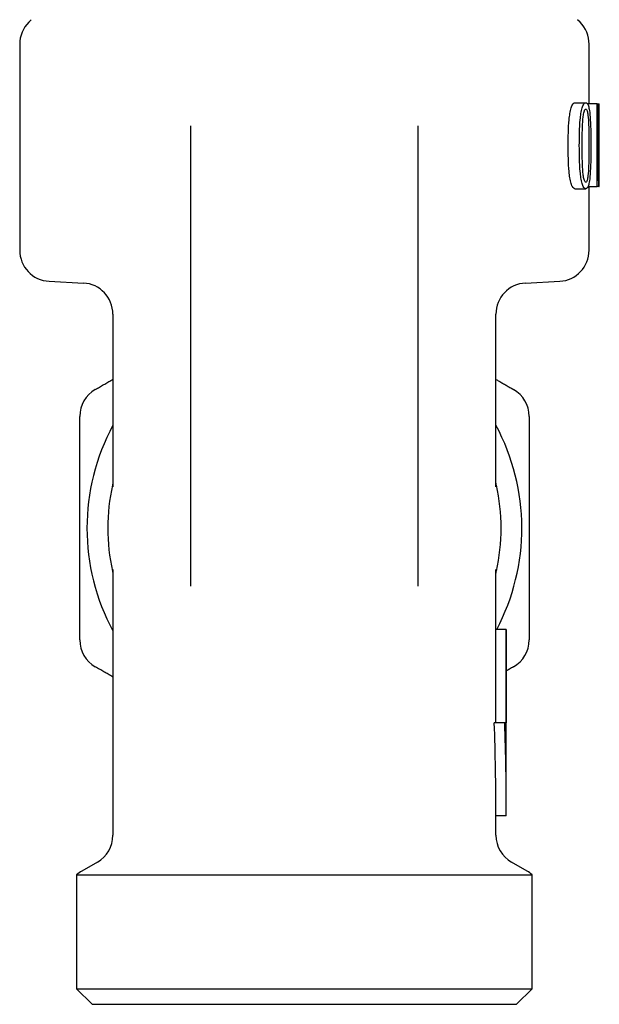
# Model space of a CAD drawing. Header units: millimetres. Extents: x 8 to 313, y 12 to 244.
# Tile 18 of 20: x 282 to 310, y 165 to 212. Entities that reach past the tile are written whole.
import ezdxf

# ---------------------------------------------------------------- set-up
doc = ezdxf.new("R2010")
doc.units = ezdxf.units.MM

msp = doc.modelspace()

# ---------------------------------------------------------------- linework, layer by layer
at = {"color": 7, "linetype": 'Continuous', "lineweight": 30}
for p, q in [((282.814, 212.385), (282.692, 212.263)), ((309.314, 212.263), (309.192, 212.384)), ((282.253, 211.202), (282.253, 201.247)), ((309.753, 208.324), (309.753, 211.202)), ((309.066, 208.376), (309.591, 208.376)), ((310.139, 208.324), (309.672, 208.324)), ((310.139, 204.324), (310.139, 208.324)), ((310.139, 208.324), (310.181, 208.324)), ((310.181, 208.324), (310.181, 204.635)), ((310.181, 208.324), (310.244, 208.324)), ((310.244, 204.324), (310.244, 208.324)), ((290.503, 207.26), (290.503, 206.011)), ((301.503, 206.011), (301.503, 207.26)), ((290.503, 206.011), (290.503, 185.017)), ((301.503, 185.017), (301.503, 206.011)), ((310.181, 204.635), (310.224, 204.635)), ((309.066, 204.22), (309.591, 204.22)), ((309.7, 204.324), (310.139, 204.324)), ((309.753, 201.247), (309.753, 204.324)), ((310.218, 204.324), (310.139, 204.324)), ((310.218, 204.324), (310.244, 204.324)), ((283.674, 199.749), (285.331, 199.662)), ((306.674, 199.662), (308.331, 199.749)), ((286.753, 198.164), (286.753, 189.826)), ((305.253, 189.826), (305.253, 198.164)), ((286.753, 185.821), (286.753, 172.989)), ((305.253, 182.923), (305.253, 185.821)), ((305.248, 178.423), (305.248, 182.923)), ((305.748, 182.923), (305.248, 182.923)), ((305.753, 182.923), (305.748, 182.923)), ((305.748, 182.923), (305.748, 178.423)), ((305.753, 173.923), (305.753, 182.923)), ((305.678, 178.423), (305.174, 178.423)), ((305.748, 178.423), (305.678, 178.423)), ((305.253, 172.989), (305.253, 173.923)), ((305.753, 173.923), (305.253, 173.923)), ((286.003, 171.69), (285.253, 171.257)), ((306.753, 171.257), (306.003, 171.69)), ((285.003, 171.076), (285.003, 165.574)), ((285.003, 171.076), (307.003, 171.076)), ((307.003, 165.574), (307.003, 171.076)), ((285.003, 165.574), (285.753, 164.824)), ((285.003, 165.574), (307.003, 165.574)), ((306.253, 164.824), (307.003, 165.574)), ((285.753, 164.824), (296.003, 164.824)), ((296.003, 164.824), (306.253, 164.824))]:
    msp.add_line(p, q, dxfattribs=at)
for centre, radius, start, end in [((283.753, 211.202), 1.5, 134.9879, 180), ((308.253, 211.202), 1.5, 0, 45.0068), ((283.753, 201.247), 1.5, 180, 267.0087), ((308.253, 201.247), 1.5, 272.9854, 0), ((285.253, 198.164), 1.5, 0, 87), ((306.753, 198.164), 1.5, 93, 180), ((286.653, 193.222), 1.5, 120, 180), ((305.353, 193.222), 1.5, 0, 60), ((296.003, 187.824), 10.5, 151.7622, 208.2384), ((296.003, 187.824), 10.5, 332.1748, 28.2378), ((296.003, 187.824), 9.5, 167.3273, 192.6727), ((296.003, 187.824), 9.5, 347.3273, 12.6727), ((286.653, 182.425), 1.5, 180, 240), ((305.353, 182.425), 1.5, 300, 0), ((285.253, 172.989), 1.5, 300, 0), ((306.753, 172.989), 1.5, 180, 240), ((286.003, 169.958), 1.5, 120, 131.8103), ((306.003, 169.958), 1.5, 48.1897, 60)]:
    msp.add_arc(centre, radius, start, end, dxfattribs=at)
for centre, major_axis, ratio, start_param, end_param in [((296.003, 208.102), (0, 54.178), 0.263021, 4.642601, 4.648367), ((296.003, 173.923), (0, 34.521), 0.267949, 4.712389, 4.843115), ((296.003, 173.923), (0, 36.387), 0.267949, 4.712389, 4.836375)]:
    msp.add_ellipse(centre, major_axis=major_axis, ratio=ratio, start_param=start_param, end_param=end_param, dxfattribs=at)
for points, knots in [([(308.741, 206.302), (308.742, 206.512), (308.744, 206.722), (308.757, 207.142), (308.768, 207.35), (308.797, 207.656), (308.809, 207.756), (308.839, 207.948), (308.858, 208.041), (308.906, 208.201), (308.935, 208.268), (308.983, 208.334), (308.999, 208.35), (309.032, 208.371), (309.049, 208.373), (309.066, 208.376)], [0, 0, 0, 0, 0.25, 0.25, 0.5, 0.5, 0.625, 0.625, 0.75, 0.75, 0.875, 0.875, 0.9375, 0.9375, 1, 1, 1, 1]), ([(309.279, 206.302), (309.28, 206.512), (309.282, 206.722), (309.294, 207.141), (309.305, 207.349), (309.332, 207.654), (309.344, 207.755), (309.373, 207.947), (309.391, 208.04), (309.437, 208.2), (309.465, 208.268), (309.511, 208.334), (309.527, 208.35), (309.559, 208.371), (309.575, 208.373), (309.591, 208.376)], [0, 0, 0, 0, 0.25, 0.25, 0.5, 0.5, 0.625, 0.625, 0.75, 0.75, 0.875, 0.875, 0.9375, 0.9375, 1, 1, 1, 1]), ([(309.591, 208.376), (309.607, 208.373), (309.622, 208.371), (309.652, 208.35), (309.667, 208.334), (309.707, 208.268), (309.729, 208.199), (309.764, 208.037), (309.777, 207.943), (309.797, 207.751), (309.805, 207.65), (309.823, 207.345), (309.829, 207.137), (309.837, 206.72), (309.838, 206.511), (309.839, 206.302)], [0, 0, 0, 0, 0.0625, 0.0625, 0.125, 0.125, 0.25, 0.25, 0.375, 0.375, 0.5, 0.5, 0.75, 0.75, 1, 1, 1, 1]), ([(309.415, 206.295), (309.416, 206.627), (309.419, 206.961), (309.439, 207.371), (309.444, 207.452), (309.457, 207.613), (309.465, 207.693), (309.487, 207.846), (309.502, 207.919), (309.531, 208.002), (309.542, 208.026), (309.566, 208.057), (309.579, 208.062), (309.592, 208.064)], [0, 0, 0, 0, 0.5, 0.5, 0.625, 0.625, 0.75, 0.75, 0.875, 0.875, 0.9375, 0.9375, 1, 1, 1, 1]), ([(309.592, 208.064), (309.604, 208.062), (309.616, 208.057), (309.638, 208.027), (309.648, 208.004), (309.674, 207.922), (309.686, 207.85), (309.713, 207.627), (309.722, 207.468), (309.735, 207.148), (309.739, 206.987), (309.743, 206.664), (309.744, 206.502), (309.744, 206.34)], [0, 0, 0, 0, 0.0625, 0.0625, 0.125, 0.125, 0.25, 0.25, 0.5, 0.5, 0.75, 0.75, 1, 1, 1, 1]), ([(309.066, 204.22), (309.049, 204.222), (309.032, 204.225), (308.999, 204.245), (308.982, 204.262), (308.934, 204.328), (308.905, 204.397), (308.858, 204.558), (308.839, 204.651), (308.808, 204.845), (308.796, 204.945), (308.768, 205.252), (308.757, 205.462), (308.744, 205.881), (308.742, 206.091), (308.741, 206.302)], [0, 0, 0, 0, 0.0625, 0.0625, 0.125, 0.125, 0.25, 0.25, 0.375, 0.375, 0.5, 0.5, 0.75, 0.75, 1, 1, 1, 1]), ([(309.591, 204.22), (309.575, 204.222), (309.559, 204.225), (309.527, 204.245), (309.511, 204.262), (309.464, 204.329), (309.437, 204.398), (309.391, 204.559), (309.373, 204.653), (309.343, 204.846), (309.332, 204.946), (309.305, 205.253), (309.294, 205.462), (309.282, 205.881), (309.28, 206.091), (309.279, 206.302)], [0, 0, 0, 0, 0.0625, 0.0625, 0.125, 0.125, 0.25, 0.25, 0.375, 0.375, 0.5, 0.5, 0.75, 0.75, 1, 1, 1, 1]), ([(309.592, 204.531), (309.579, 204.533), (309.567, 204.538), (309.543, 204.569), (309.532, 204.591), (309.502, 204.674), (309.487, 204.747), (309.465, 204.899), (309.457, 204.978), (309.444, 205.138), (309.439, 205.219), (309.419, 205.63), (309.416, 205.963), (309.415, 206.295)], [0, 0, 0, 0, 0.0625, 0.0625, 0.125, 0.125, 0.25, 0.25, 0.375, 0.375, 0.5, 0.5, 1, 1, 1, 1]), ([(309.839, 206.302), (309.838, 206.092), (309.837, 205.882), (309.829, 205.463), (309.823, 205.255), (309.805, 204.949), (309.797, 204.848), (309.777, 204.655), (309.764, 204.561), (309.729, 204.398), (309.707, 204.329), (309.667, 204.262), (309.652, 204.245), (309.623, 204.225), (309.607, 204.222), (309.591, 204.22)], [0, 0, 0, 0, 0.25, 0.25, 0.5, 0.5, 0.625, 0.625, 0.75, 0.75, 0.875, 0.875, 0.9375, 0.9375, 1, 1, 1, 1]), ([(309.744, 206.34), (309.744, 206.002), (309.742, 205.663), (309.724, 205.162), (309.715, 204.994), (309.688, 204.759), (309.677, 204.684), (309.65, 204.596), (309.64, 204.572), (309.618, 204.539), (309.605, 204.534), (309.592, 204.531)], [0, 0, 0, 0, 0.5, 0.5, 0.75, 0.75, 0.875, 0.875, 0.9375, 0.9375, 1, 1, 1, 1]), ([(285.903, 194.521), (285.971, 194.56), (286.107, 194.638), (286.309, 194.756), (286.511, 194.872), (286.658, 194.957), (286.739, 195.004), (286.753, 195.012)], [0, 0, 0, 0, 0.241617, 0.480593, 0.716946, 0.950699, 1, 1, 1, 1]), ([(305.253, 195.012), (305.303, 194.983), (305.411, 194.921), (305.576, 194.825), (305.751, 194.724), (305.927, 194.623), (306.044, 194.555), (306.103, 194.521)], [0, 0, 0, 0, 0.175638, 0.37877, 0.583865, 0.790938, 1, 1, 1, 1]), ([(285.153, 190.588), (285.153, 190.728), (285.153, 191.011), (285.153, 191.439), (285.153, 191.875), (285.153, 192.318), (285.153, 192.768), (285.153, 193.069), (285.153, 193.222)], [0, 0, 0, 0, 0.157831, 0.319105, 0.483894, 0.652265, 0.824281, 1, 1, 1, 1]), ([(306.853, 193.222), (306.853, 193.069), (306.853, 192.768), (306.853, 192.318), (306.853, 191.875), (306.853, 191.439), (306.853, 191.011), (306.853, 190.728), (306.853, 190.588)], [0, 0, 0, 0, 0.175719, 0.347735, 0.516106, 0.680895, 0.842169, 1, 1, 1, 1]), ([(285.153, 185.06), (285.153, 185.288), (285.153, 185.745), (285.153, 186.66), (285.153, 187.588), (285.153, 188.517), (285.153, 189.211), (285.153, 189.899), (285.153, 190.358), (285.153, 190.588)], [0, 0, 0, 0, 0.1248, 0.249537, 0.498862, 0.624364, 0.749541, 0.87475, 1, 1, 1, 1]), ([(306.853, 190.588), (306.853, 190.359), (306.853, 189.902), (306.853, 188.988), (306.853, 188.06), (306.853, 187.13), (306.853, 186.437), (306.853, 185.748), (306.853, 185.289), (306.853, 185.06)], [0, 0, 0, 0, 0.1248001, 0.2495369, 0.4988616, 0.6243638, 0.7495405, 0.8747501, 1, 1, 1, 1]), ([(286.753, 190.011), (286.753, 190.01), (286.752, 190.007), (286.752, 190.003), (286.751, 189.999), (286.751, 189.995), (286.75, 189.99), (286.749, 189.985), (286.748, 189.98), (286.748, 189.977), (286.747, 189.973), (286.746, 189.968), (286.745, 189.963), (286.744, 189.956), (286.743, 189.95), (286.742, 189.943), (286.74, 189.935), (286.739, 189.928), (286.737, 189.92), (286.736, 189.915), (286.735, 189.913)], [0, 0, 0, 0, 0.05879, 0.110645, 0.154505, 0.195925, 0.249679, 0.314945, 0.366567, 0.405334, 0.437909, 0.479405, 0.53062, 0.5876, 0.642871, 0.701582, 0.758967, 0.825238, 0.905273, 1, 1, 1, 1]), ([(305.27, 189.913), (305.27, 189.916), (305.269, 189.92), (305.267, 189.928), (305.265, 189.936), (305.264, 189.944), (305.262, 189.951), (305.261, 189.958), (305.26, 189.965), (305.259, 189.971), (305.258, 189.975), (305.258, 189.979), (305.257, 189.985), (305.256, 189.992), (305.254, 189.999), (305.254, 190.005), (305.253, 190.009), (305.253, 190.011)], [0, 0, 0, 0, 0.098144, 0.180441, 0.248015, 0.307475, 0.368871, 0.432655, 0.492914, 0.543112, 0.58213, 0.619151, 0.670674, 0.77106, 0.843428, 0.917356, 1, 1, 1, 1]), ([(286.735, 185.734), (286.736, 185.732), (286.737, 185.727), (286.739, 185.719), (286.74, 185.711), (286.742, 185.703), (286.743, 185.696), (286.745, 185.689), (286.746, 185.682), (286.747, 185.676), (286.748, 185.672), (286.748, 185.668), (286.749, 185.662), (286.75, 185.655), (286.751, 185.648), (286.752, 185.642), (286.753, 185.638), (286.753, 185.636)], [0, 0, 0, 0, 0.098144, 0.180441, 0.248015, 0.307475, 0.368871, 0.432655, 0.492914, 0.543112, 0.58213, 0.619151, 0.670674, 0.77106, 0.843428, 0.917356, 1, 1, 1, 1]), ([(305.253, 185.636), (305.253, 185.638), (305.253, 185.64), (305.254, 185.644), (305.254, 185.648), (305.255, 185.652), (305.256, 185.657), (305.257, 185.662), (305.257, 185.667), (305.258, 185.671), (305.259, 185.674), (305.259, 185.679), (305.26, 185.685), (305.261, 185.691), (305.263, 185.698), (305.264, 185.705), (305.266, 185.712), (305.267, 185.72), (305.269, 185.727), (305.27, 185.732), (305.27, 185.734)], [0, 0, 0, 0, 0.05879, 0.110645, 0.154505, 0.195925, 0.249679, 0.314945, 0.366567, 0.405334, 0.437909, 0.479405, 0.53062, 0.5876, 0.642871, 0.701582, 0.758967, 0.825238, 0.905273, 1, 1, 1, 1]), ([(285.153, 182.425), (285.153, 182.578), (285.153, 182.879), (285.153, 183.33), (285.153, 183.773), (285.153, 184.208), (285.153, 184.636), (285.153, 184.919), (285.153, 185.06)], [0, 0, 0, 0, 0.175719, 0.347735, 0.516106, 0.680895, 0.842169, 1, 1, 1, 1]), ([(306.853, 185.06), (306.853, 184.919), (306.853, 184.636), (306.853, 184.208), (306.853, 183.773), (306.853, 183.33), (306.853, 182.879), (306.853, 182.578), (306.853, 182.425)], [0, 0, 0, 0, 0.157831, 0.319105, 0.483894, 0.652265, 0.824281, 1, 1, 1, 1]), ([(286.753, 180.636), (286.746, 180.64), (286.671, 180.683), (286.527, 180.766), (286.32, 180.885), (286.112, 181.006), (285.973, 181.086), (285.903, 181.126)], [0, 0, 0, 0, 0.023963, 0.263866, 0.506491, 0.751862, 1, 1, 1, 1]), ([(306.103, 181.126), (306.039, 181.09), (305.923, 181.022), (305.806, 180.955), (305.753, 180.924)], [0, 0, 0, 0, 0.546452, 1, 1, 1, 1])]:
    msp.add_open_spline(points, degree=3, knots=knots, dxfattribs=at)

doc.saveas('drawing.dxf')
